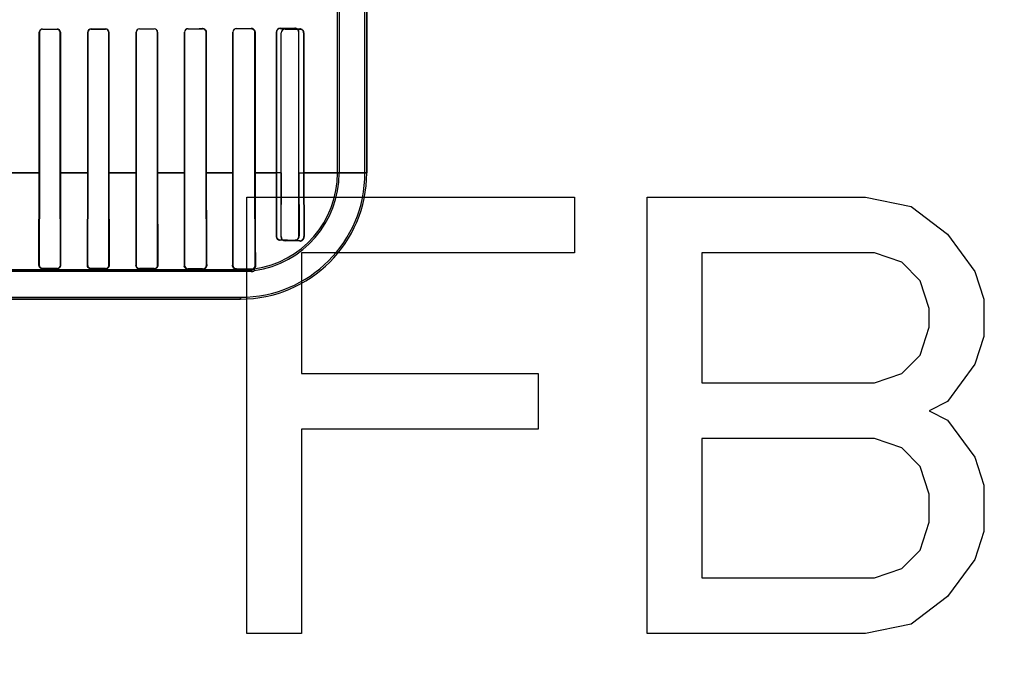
# Model space of a CAD drawing. Header units: millimetres. Extents: x 0 to 297, y 0 to 210.
# Tile 142 of 256: x 56.344 to 57.257, y 157.091 to 157.703. Entities that reach past the tile are written whole.
import ezdxf

# ---------------------------------------------------------------- set-up
doc = ezdxf.new("R2010")
doc.units = ezdxf.units.MM
doc.header["$LTSCALE"] = 16.335
doc.layers.get('0').update_dxf_attribs({"linetype": 'CONTINUOUS'})
for name, color, linetype in [('AXES_REF', 7, 'CONTINUOUS'), ('INTFCLR_1', 7, 'CONTINUOUS'), ('INTFCLR_72935', 7, 'CONTINUOUS')]:
    doc.layers.add(name, color=color, linetype=linetype)

msp = doc.modelspace()

# ---------------------------------------------------------------- linework, layer by layer
at = {"color": 7, "linetype": 'Continuous'}
for p, q in [((56.55464, 157.13309), (56.55464, 157.53809)), ((56.55464, 157.53809), (56.85839, 157.53809)), ((56.85839, 157.53809), (56.85839, 157.48639)), ((56.92589, 157.13309), (56.92589, 157.53809)), ((56.92589, 157.53809), (57.12839, 157.53809)), ((57.12839, 157.53809), (57.17058, 157.52947)), ((57.17058, 157.52947), (57.20433, 157.50362)), ((57.20433, 157.50362), (57.22964, 157.46915)), ((56.60526, 157.48639), (56.60526, 157.37437)), ((56.85839, 157.48639), (56.60526, 157.48639)), ((56.97651, 157.48639), (56.97651, 157.36575)), ((57.13683, 157.48639), (56.97651, 157.48639)), ((57.16214, 157.47777), (57.13683, 157.48639)), ((57.17901, 157.46054), (57.16214, 157.47777)), ((57.22964, 157.46915), (57.23808, 157.4433)), ((57.18745, 157.43468), (57.17901, 157.46054)), ((57.23808, 157.4433), (57.23808, 157.40883)), ((57.18745, 157.41745), (57.18745, 157.43468)), ((57.17901, 157.3916), (57.18745, 157.41745)), ((57.23808, 157.40883), (57.22964, 157.38298)), ((57.16214, 157.37437), (57.17901, 157.3916)), ((57.22964, 157.38298), (57.20433, 157.34851)), ((56.60526, 157.37437), (56.82464, 157.37437)), ((56.82464, 157.37437), (56.82464, 157.32266)), ((57.13683, 157.36575), (57.16214, 157.37437)), ((56.97651, 157.36575), (57.13683, 157.36575)), ((57.20433, 157.34851), (57.18745, 157.3399)), ((57.18745, 157.3399), (57.20433, 157.33128)), ((57.20433, 157.33128), (57.22964, 157.29681)), ((56.60526, 157.32266), (56.60526, 157.13309)), ((56.82464, 157.32266), (56.60526, 157.32266)), ((56.97651, 157.31405), (56.97651, 157.18479)), ((57.13683, 157.31405), (56.97651, 157.31405)), ((57.16214, 157.30543), (57.13683, 157.31405)), ((57.17901, 157.28819), (57.16214, 157.30543)), ((57.22964, 157.29681), (57.23808, 157.27096)), ((57.18745, 157.26234), (57.17901, 157.28819)), ((57.23808, 157.27096), (57.23808, 157.22788)), ((57.18745, 157.23649), (57.18745, 157.26234)), ((57.17901, 157.21064), (57.18745, 157.23649)), ((57.23808, 157.22788), (57.22964, 157.20202)), ((57.16214, 157.19341), (57.17901, 157.21064)), ((57.22964, 157.20202), (57.20433, 157.16756)), ((57.13683, 157.18479), (57.16214, 157.19341)), ((56.97651, 157.18479), (57.13683, 157.18479)), ((57.20433, 157.16756), (57.17058, 157.14171)), ((57.17058, 157.14171), (57.12839, 157.13309)), ((56.60526, 157.13309), (56.55464, 157.13309)), ((57.12839, 157.13309), (56.92589, 157.13309))]:
    msp.add_line(p, q, dxfattribs=at)
for radius in [8.72625, 8.7255, 8.66962]:
    msp.add_circle((57.53761, 154.41059), radius, dxfattribs=at)
msp.add_arc((57.53761, 154.41059), 8.64, 278.277129, 261.722871, dxfattribs=at)
at = {"layer": 'AXES_REF', "color": 9, "linetype": 'Continuous'}
for radius in [7.96006, 5.33572]:
    msp.add_circle((57.53761, 154.41059), radius, dxfattribs=at)
at = {"layer": 'INTFCLR_1', "color": 6, "linetype": 'Continuous'}
for p, q in [((56.66417, 157.56058), (56.66417, 159.96359)), ((56.66575, 157.56058), (56.66575, 159.96358)), ((56.63875, 157.56058), (56.63875, 157.71141)), ((56.64034, 157.71141), (56.64034, 157.56058)), ((56.3621, 157.56058), (56.3621, 157.69108)), ((56.3622, 157.56058), (56.3622, 157.69108)), ((56.38154, 157.69108), (56.38154, 157.56058)), ((56.38165, 157.69108), (56.38165, 157.56058)), ((56.40702, 157.56058), (56.40702, 157.69108)), ((56.40713, 157.56058), (56.40713, 157.69108)), ((56.42662, 157.69108), (56.42662, 157.56058)), ((56.42674, 157.69108), (56.42674, 157.56058)), ((56.45191, 157.56058), (56.45191, 157.69108)), ((56.45203, 157.56058), (56.45203, 157.69108)), ((56.47173, 157.69108), (56.47173, 157.56058)), ((56.47185, 157.69108), (56.47185, 157.56058)), ((56.49678, 157.56058), (56.49678, 157.69108)), ((56.49691, 157.56058), (56.49691, 157.69108)), ((56.51687, 157.69108), (56.51687, 157.56058)), ((56.51701, 157.69108), (56.51701, 157.56058)), ((56.5416, 157.56058), (56.5416, 157.69108)), ((56.54175, 157.56058), (56.54175, 157.69108)), ((56.56205, 157.69108), (56.56205, 157.56058)), ((56.56221, 157.69108), (56.56221, 157.56058)), ((56.58636, 157.56058), (56.58636, 157.69045)), ((56.58655, 157.56058), (56.58655, 157.69045)), ((56.60729, 157.69045), (56.60729, 157.56058)), ((56.60752, 157.69045), (56.60752, 157.56058)), ((56.36186, 157.47508), (56.3621, 157.56058)), ((56.36206, 157.47508), (56.3622, 157.56058)), ((56.38154, 157.56058), (56.38168, 157.47508)), ((56.38165, 157.56058), (56.38189, 157.47508)), ((56.40676, 157.47508), (56.40702, 157.56058)), ((56.40698, 157.47508), (56.40713, 157.56058)), ((56.42662, 157.56058), (56.42678, 157.47508)), ((56.42674, 157.56058), (56.427, 157.47508)), ((56.45191, 157.56058), (56.45163, 157.47508)), ((56.45187, 157.47508), (56.45203, 157.56058)), ((56.47173, 157.56058), (56.4719, 157.47508)), ((56.49673, 157.47508), (56.49691, 157.56058)), ((56.51687, 157.56058), (56.51706, 157.47508)), ((56.54155, 157.47508), (56.54175, 157.56058)), ((56.56205, 157.56058), (56.56228, 157.47508)), ((56.58636, 157.56058), (56.58617, 157.50145)), ((56.58644, 157.50145), (56.58655, 157.56058)), ((56.60729, 157.56058), (56.60742, 157.50145)), ((56.60752, 157.56058), (56.6078, 157.50145)), ((56.60361, 157.49765), (56.59011, 157.49774)), ((56.60361, 157.49726), (56.59011, 157.49744)), ((56.55861, 157.46899), (56.33352, 157.46899)), ((56.37861, 157.47199), (56.36511, 157.47201)), ((56.37861, 157.47174), (56.36511, 157.47177)), ((56.42361, 157.4719), (56.41011, 157.47193)), ((56.42361, 157.47162), (56.41011, 157.47166)), ((56.46861, 157.47177), (56.45511, 157.47181)), ((56.46861, 157.47146), (56.45511, 157.47151)), ((56.51361, 157.47162), (56.50011, 157.47167)), ((56.51361, 157.47122), (56.50011, 157.4713)), ((56.55861, 157.4714), (56.54511, 157.47147)), ((56.54875, 157.47058), (56.55861, 157.47058)), ((55.78996, 157.44516), (56.54875, 157.44516))]:
    msp.add_line(p, q, dxfattribs=at)
at = {"layer": 'INTFCLR_1', "color": 9, "linetype": 'Continuous'}
for p, q in [((56.36511, 157.69409), (56.36511, 157.69398)), ((56.37861, 157.694), (56.37861, 157.69411)), ((56.41011, 157.69417), (56.41011, 157.69406)), ((56.42361, 157.69409), (56.42361, 157.6942)), ((56.45511, 157.69428), (56.45511, 157.69416)), ((56.46861, 157.69419), (56.46861, 157.69431)), ((56.50011, 157.69441), (56.50011, 157.69428)), ((56.51361, 157.69433), (56.51361, 157.69446)), ((56.54511, 157.69459), (56.54511, 157.69444)), ((56.55861, 157.6945), (56.55861, 157.69466)), ((56.59011, 157.69422), (56.59011, 157.69403)), ((56.60361, 157.69411), (56.60361, 157.69433)), ((56.3622, 157.69108), (56.3621, 157.69108)), ((56.38165, 157.69108), (56.38154, 157.69108)), ((56.40713, 157.69108), (56.40702, 157.69108)), ((56.42674, 157.69108), (56.42662, 157.69108)), ((56.45203, 157.69108), (56.45191, 157.69108)), ((56.47185, 157.69108), (56.47173, 157.69108)), ((56.49691, 157.69108), (56.49678, 157.69108)), ((56.51701, 157.69108), (56.51687, 157.69108)), ((56.54175, 157.69108), (56.5416, 157.69108)), ((56.56221, 157.69108), (56.56205, 157.69108)), ((56.58655, 157.69045), (56.58636, 157.69045)), ((56.60752, 157.69045), (56.60729, 157.69045)), ((56.3622, 157.56057), (56.33647, 157.56057)), ((56.40713, 157.56057), (56.38154, 157.56057)), ((56.45203, 157.56057), (56.42663, 157.56057)), ((56.49691, 157.56057), (56.47173, 157.56057)), ((56.54175, 157.56057), (56.51687, 157.56057)), ((56.58655, 157.56057), (56.56205, 157.56057)), ((56.66575, 157.56057), (56.60729, 157.56057)), ((56.58617, 157.50145), (56.58644, 157.50145)), ((56.60742, 157.50145), (56.6078, 157.50145)), ((56.59011, 157.49774), (56.59011, 157.49744)), ((56.60361, 157.49726), (56.60361, 157.49765)), ((56.36186, 157.47508), (56.36206, 157.47508)), ((56.38168, 157.47508), (56.38189, 157.47508)), ((56.40676, 157.47508), (56.40698, 157.47508)), ((56.42678, 157.47508), (56.427, 157.47508)), ((56.45163, 157.47508), (56.45187, 157.47508)), ((56.4719, 157.47508), (56.47215, 157.47508)), ((56.49645, 157.47508), (56.49673, 157.47508)), ((56.51706, 157.47508), (56.51737, 157.47508)), ((56.54119, 157.47508), (56.54155, 157.47508)), ((56.56274, 157.47508), (56.56228, 157.47508)), ((56.33352, 157.47058), (56.54875, 157.47058)), ((56.36511, 157.47201), (56.36511, 157.47177)), ((56.37861, 157.47174), (56.37861, 157.47199)), ((56.41011, 157.47193), (56.41011, 157.47166)), ((56.42361, 157.47162), (56.42361, 157.4719)), ((56.45511, 157.47181), (56.45511, 157.47151)), ((56.46861, 157.47146), (56.46861, 157.47177)), ((56.50011, 157.47167), (56.50011, 157.4713)), ((56.51361, 157.47122), (56.51361, 157.47162)), ((56.54511, 157.47147), (56.54511, 157.4709)), ((56.55861, 157.46899), (56.55861, 157.4714)), ((55.78996, 157.44358), (56.54875, 157.44358)), ((56.54875, 157.44516), (56.54875, 157.44358))]:
    msp.add_line(p, q, dxfattribs=at)
at = {"layer": 'INTFCLR_1', "color": 7, "linetype": 'Continuous'}
for p, q in [((56.54305, 157.47155), (56.54359, 157.47125)), ((56.54359, 157.47125), (56.54419, 157.47103)), ((56.54419, 157.47103), (56.54511, 157.4709))]:
    msp.add_line(p, q, dxfattribs=at)
for points in [[(56.51473, 157.69428), (56.51461, 157.69431), (56.51449, 157.69435), (56.51437, 157.69438), (56.51425, 157.6944), (56.51413, 157.69442), (56.514, 157.69444), (56.51387, 157.69445), (56.51374, 157.69446), (56.51361, 157.69446)], [(56.55972, 157.69449), (56.55961, 157.69452), (56.5595, 157.69455), (56.55938, 157.69458), (56.55926, 157.6946), (56.55914, 157.69462), (56.55901, 157.69464), (56.55888, 157.69465), (56.55875, 157.69466), (56.55861, 157.69466)], [(56.55861, 157.6945), (56.55873, 157.6945), (56.55885, 157.69449), (56.55898, 157.69448), (56.5591, 157.69447), (56.55923, 157.69445), (56.55935, 157.69442), (56.55948, 157.69439), (56.55959, 157.69436), (56.55971, 157.69432)], [(56.60361, 157.69411), (56.60374, 157.69411), (56.60388, 157.6941), (56.60401, 157.69409), (56.60413, 157.69407), (56.60426, 157.69406), (56.60437, 157.69403), (56.60449, 157.69401), (56.6046, 157.69398), (56.60471, 157.69395)], [(56.40676, 157.47508), (56.40676, 157.47494), (56.40677, 157.4748), (56.40678, 157.47466), (56.4068, 157.47453), (56.40682, 157.47439), (56.40685, 157.47426), (56.40689, 157.47413), (56.40693, 157.474), (56.40697, 157.47386)], [(56.40719, 157.47394), (56.40714, 157.47406), (56.4071, 157.47419), (56.40707, 157.47432), (56.40704, 157.47445), (56.40702, 157.47457), (56.407, 157.4747), (56.40699, 157.47483), (56.40698, 157.47495), (56.40698, 157.47508)], [(56.472, 157.47399), (56.47204, 157.47412), (56.47207, 157.47424), (56.47209, 157.47436), (56.47211, 157.47449), (56.47213, 157.47461), (56.47214, 157.47473), (56.47215, 157.47484), (56.47215, 157.47496), (56.47215, 157.47508)]]:
    msp.add_lwpolyline(points, dxfattribs=at)
at = {"layer": 'INTFCLR_1', "color": 6, "linetype": 'Continuous'}
for centre, radius, start, end in [((56.36511, 157.69107), 0.00301, 90.10952, 179.98133), ((56.36511, 157.69107), 0.00291, 90.10404, 179.98095), ((56.37861, 157.69107), 0.00303, 0.01763, 90.08307), ((56.41011, 157.69107), 0.00309, 90.13395, 179.98439), ((56.41011, 157.69107), 0.00299, 90.12672, 179.98318), ((56.42361, 157.69107), 0.00312, 0.01418, 90.11621), ((56.42361, 157.69107), 0.00301, 0.01571, 90.10485), ((56.45512, 157.69107), 0.0032, 90.16235, 179.98959), ((56.45511, 157.69107), 0.00308, 90.15218, 179.98733), ((56.46862, 157.69108), 0.00324, 0.00725, 90.16089), ((56.46861, 157.69107), 0.00312, 0.0103, 90.14285), ((56.50012, 157.69107), 0.00334, 90.20884, 179.98554), ((56.50012, 157.69108), 0.00321, 90.18124, 179.99522), ((56.51362, 157.69107), 0.00325, 0.01692, 90.1798), ((56.54512, 157.69108), 0.00352, 90.26502, 179.99798), ((56.54512, 157.69108), 0.00337, 90.23032, 179.9985), ((56.59013, 157.69045), 0.00377, 90.39868, 179.9948), ((56.59013, 157.69045), 0.00358, 90.31678, 179.99694), ((56.60364, 157.69045), 0.00388, 0.01036, 90.49649), ((56.54875, 157.56058), 0.117, 270, 360), ((56.54875, 157.56058), 0.11541, 270, 0), ((56.54875, 157.56058), 0.09, 277.99614, 360), ((56.54875, 157.56058), 0.09159, 278.22792, 0), ((56.59015, 157.50142), 0.00398, 179.52403, 269.37596), ((56.59013, 157.50143), 0.00369, 179.76505, 269.62358), ((56.60368, 157.50138), 0.00412, 268.98602, 0.96598), ((56.60364, 157.50143), 0.00378, 269.56259, 0.29258), ((56.37861, 157.47506), 0.00307, 269.90106, 0.24693), ((56.42361, 157.47506), 0.00317, 269.87031, 0.26464), ((56.45512, 157.47506), 0.00325, 179.72402, 269.83161), ((56.46862, 157.47506), 0.00328, 269.83098, 0.29181), ((56.50012, 157.47506), 0.00339, 179.69, 269.77955), ((56.51362, 157.47506), 0.00344, 269.77488, 0.33711), ((56.55863, 157.47505), 0.00365, 269.67591, 0.42938), ((56.55861, 157.47508), 0.0045, 270, 306.33672), ((56.55861, 157.47508), 0.00609, 270, 302.31512), ((56.51563, 157.45293), 0.04926, 20.19605, 22.09083)]:
    msp.add_arc(centre, radius, start, end, dxfattribs=at)
at = {"layer": 'INTFCLR_1', "color": 7, "linetype": 'Continuous'}
for centre, radius, start, end in [((56.60363, 157.69045), 0.00366, 0.00186, 72.85555), ((56.36512, 157.47502), 0.00325, 218.40602, 269.80586)]:
    msp.add_arc(centre, radius, start, end, dxfattribs=at)
at = {"layer": 'INTFCLR_1', "color": 6, "linetype": 'Continuous'}
for centre, major_axis, start_param, end_param in [((56.16936, 157.69558), (0.4694, 0), -1.140627, -1.108745), ((56.16936, 157.69558), (0.4964, 0), -1.165445, -1.135656), ((56.16936, 157.69558), (0.4694, 0), -1.032246, -0.998394), ((56.16936, 157.69558), (0.4964, 0), -1.064439, -1.033062), ((56.16936, 157.69558), (0.4694, 0), -0.9163, -0.879521), ((56.16936, 157.69558), (0.4964, 0), -0.9574, -0.923735), ((56.16936, 157.69558), (0.4694, 0), -0.788898, -0.747504), ((56.16936, 157.69558), (0.4964, 0), -0.841558, -0.804464), ((56.16936, 157.69558), (0.4694, 0), -0.642675, -0.593022), ((56.16936, 157.69558), (0.4964, 0), -0.712156, -0.66947), ((56.16936, 157.69495), (0.4694, 0), -0.4593, -0.389436), ((56.16936, 157.69495), (0.4964, 0), -0.559335, -0.505765)]:
    msp.add_ellipse(centre, major_axis=major_axis, ratio=0.003491, start_param=start_param, end_param=end_param, dxfattribs=at)
for points, knots in [([(56.37861, 157.694), (56.3792, 157.69401), (56.38073, 157.69355), (56.38154, 157.69198), (56.38154, 157.69108)], [0, 0, 0, 0, 0.396507, 1, 1, 1, 1]), ([(56.47185, 157.56058), (56.47185, 157.55858), (56.47185, 157.55458), (56.47186, 157.5486), (56.47186, 157.54265), (56.47187, 157.53674), (56.47188, 157.5309), (56.47189, 157.52515), (56.4719, 157.51953), (56.47191, 157.51401), (56.47193, 157.50868), (56.47195, 157.50349), (56.47197, 157.49854), (56.47199, 157.49379), (56.47202, 157.48932), (56.47205, 157.48516), (56.47208, 157.48139), (56.47211, 157.47807), (56.47214, 157.47602), (56.47215, 157.47508)], [0, 0, 0, 0, 0.070145, 0.140184, 0.209834, 0.278954, 0.347555, 0.41476, 0.480683, 0.544832, 0.608288, 0.667917, 0.726785, 0.781939, 0.834668, 0.883583, 0.928052, 0.966955, 1, 1, 1, 1]), ([(56.49678, 157.56058), (56.49678, 157.55872), (56.49678, 157.55502), (56.49678, 157.54949), (56.49677, 157.54396), (56.49677, 157.53848), (56.49676, 157.53306), (56.49675, 157.52768), (56.49674, 157.52237), (56.49673, 157.51715), (56.49671, 157.51202), (56.49669, 157.50702), (56.49667, 157.50215), (56.49665, 157.49748), (56.49663, 157.49298), (56.4966, 157.48875), (56.49657, 157.4848), (56.49654, 157.4812), (56.4965, 157.478), (56.49647, 157.476), (56.49645, 157.47508)], [0, 0, 0, 0, 0.064957, 0.129839, 0.194332, 0.258657, 0.322136, 0.384723, 0.447488, 0.508272, 0.568083, 0.627358, 0.683541, 0.739206, 0.791145, 0.841493, 0.887419, 0.929989, 0.967529, 1, 1, 1, 1]), ([(56.51701, 157.56058), (56.51701, 157.55878), (56.51701, 157.55518), (56.51701, 157.5498), (56.51701, 157.54442), (56.51702, 157.53906), (56.51703, 157.5337), (56.51704, 157.52839), (56.51705, 157.52312), (56.51706, 157.51796), (56.51708, 157.51286), (56.5171, 157.50788), (56.51712, 157.503), (56.51714, 157.49827), (56.51717, 157.49372), (56.5172, 157.48937), (56.51723, 157.48528), (56.51727, 157.48152), (56.51731, 157.47815), (56.51735, 157.47605), (56.51737, 157.47508)], [0, 0, 0, 0, 0.063056, 0.126122, 0.189032, 0.251712, 0.31432, 0.376791, 0.438061, 0.499256, 0.557912, 0.617068, 0.673917, 0.729248, 0.782839, 0.83378, 0.881762, 0.92634, 0.965697, 1, 1, 1, 1]), ([(56.5416, 157.56058), (56.5416, 157.55972), (56.5416, 157.55802), (56.5416, 157.55547), (56.5416, 157.55291), (56.5416, 157.55035), (56.5416, 157.54779), (56.5416, 157.54523), (56.54159, 157.54266), (56.54159, 157.54009), (56.54159, 157.53752), (56.54158, 157.53494), (56.54158, 157.53236), (56.54157, 157.52977), (56.54157, 157.52719), (56.54156, 157.5246), (56.54155, 157.52201), (56.54155, 157.51943), (56.54154, 157.51685), (56.54153, 157.51428), (56.54152, 157.51172), (56.54151, 157.50918), (56.5415, 157.50665), (56.54149, 157.50415), (56.54147, 157.50167), (56.54146, 157.49922), (56.54145, 157.49681), (56.54143, 157.49444), (56.54141, 157.49213), (56.54139, 157.48987), (56.54137, 157.48768), (56.54135, 157.48557), (56.54133, 157.48353), (56.54131, 157.4816), (56.54128, 157.47976), (56.54125, 157.47806), (56.54122, 157.47651), (56.5412, 157.47553), (56.54119, 157.47508)], [0, 0, 0, 0, 0.029868, 0.059743, 0.089635, 0.119551, 0.1495, 0.179483, 0.209509, 0.239575, 0.269691, 0.299843, 0.330039, 0.360261, 0.39051, 0.420761, 0.451008, 0.481218, 0.511378, 0.541446, 0.571398, 0.601186, 0.63077, 0.660097, 0.689114, 0.717759, 0.745963, 0.773655, 0.800752, 0.827176, 0.852831, 0.877617, 0.901405, 0.92413, 0.945682, 0.965727, 0.983916, 1, 1, 1, 1]), ([(56.56221, 157.56058), (56.56221, 157.55978), (56.56221, 157.55819), (56.56221, 157.55581), (56.56221, 157.55342), (56.56221, 157.55103), (56.56221, 157.54863), (56.56222, 157.54623), (56.56222, 157.54381), (56.56222, 157.54139), (56.56223, 157.53896), (56.56223, 157.53652), (56.56224, 157.53406), (56.56224, 157.5316), (56.56225, 157.52912), (56.56225, 157.52664), (56.56226, 157.52414), (56.56227, 157.52164), (56.56228, 157.51913), (56.56229, 157.51661), (56.5623, 157.5141), (56.56231, 157.51159), (56.56232, 157.50908), (56.56233, 157.50658), (56.56234, 157.5041), (56.56236, 157.50164), (56.56238, 157.4992), (56.56239, 157.49679), (56.56241, 157.49443), (56.56243, 157.49211), (56.56246, 157.48985), (56.56248, 157.48766), (56.56251, 157.48557), (56.56253, 157.4836), (56.56256, 157.48177), (56.56259, 157.48011), (56.56264, 157.47789), (56.56269, 157.47623), (56.56274, 157.47508)], [0, 0, 0, 0, 0.027865, 0.055745, 0.083663, 0.111631, 0.13967, 0.167791, 0.19601, 0.224335, 0.252781, 0.281348, 0.31005, 0.338876, 0.367836, 0.396911, 0.426102, 0.455383, 0.484743, 0.514148, 0.543573, 0.572976, 0.602319, 0.631552, 0.66061, 0.689438, 0.717966, 0.746118, 0.773787, 0.800921, 0.827441, 0.853145, 0.877748, 0.900894, 0.922286, 0.941789, 0.959328, 1, 1, 1, 1]), ([(56.36511, 157.47201), (56.36451, 157.47201), (56.36293, 157.47247), (56.36206, 157.47412), (56.36206, 157.47508)], [0, 0, 0, 0, 0.382344, 1, 1, 1, 1]), ([(56.49645, 157.47508), (56.49644, 157.47452), (56.49668, 157.47342), (56.49786, 157.47185), (56.49926, 157.47131), (56.50011, 157.4713)], [0, 0, 0, 0, 0.291682, 0.560326, 1, 1, 1, 1]), ([(56.56274, 157.47508), (56.56276, 157.47459), (56.56298, 157.47346), (56.56044, 157.47133), (56.56127, 157.47145)], [0, 0, 0, 0, 0.366683, 1, 1, 1, 1]), ([(56.54875, 157.47058), (56.54921, 157.47058), (56.5499, 157.47059), (56.55225, 157.47059), (56.54966, 157.47085), (56.54849, 157.47082), (56.54675, 157.47087), (56.54571, 157.47089), (56.54511, 157.4709)], [0, 0, 0, 0, 0.151576, 0.298882, 0.451277, 0.650404, 0.80076, 1, 1, 1, 1])]:
    msp.add_open_spline(points, degree=3, knots=knots, dxfattribs=at)
at = {"layer": 'INTFCLR_1', "color": 7, "linetype": 'Continuous'}
for points, knots in [([(56.51361, 157.69446), (56.51408, 157.69446), (56.51519, 157.69423), (56.5166, 157.69305), (56.51701, 157.69174), (56.51701, 157.69108)], [0, 0, 0, 0, 0.271643, 0.622451, 1, 1, 1, 1]), ([(56.51701, 157.69108), (56.51701, 157.69152), (56.51674, 157.6929), (56.51559, 157.69398), (56.51473, 157.69428)], [0, 0, 0, 0, 0.328181, 1, 1, 1, 1]), ([(56.55861, 157.69466), (56.55922, 157.69465), (56.56037, 157.69437), (56.56179, 157.69309), (56.56221, 157.69181), (56.56221, 157.69108)], [0, 0, 0, 0, 0.329149, 0.605902, 1, 1, 1, 1]), ([(56.55861, 157.6945), (56.55906, 157.69449), (56.56007, 157.69431), (56.56156, 157.69321), (56.56205, 157.69184), (56.56205, 157.69108)], [0, 0, 0, 0, 0.253554, 0.567263, 1, 1, 1, 1]), ([(56.56221, 157.69108), (56.56221, 157.69166), (56.56185, 157.69315), (56.56058, 157.69421), (56.55972, 157.69449)], [0, 0, 0, 0, 0.393229, 1, 1, 1, 1]), ([(56.60361, 157.69411), (56.60418, 157.6941), (56.60524, 157.69386), (56.60678, 157.69268), (56.60729, 157.6913), (56.60729, 157.69045)], [0, 0, 0, 0, 0.300266, 0.552849, 1, 1, 1, 1]), ([(56.36511, 157.47177), (56.36463, 157.47177), (56.36362, 157.472), (56.36226, 157.47312), (56.36187, 157.47438), (56.36186, 157.47508)], [0, 0, 0, 0, 0.281312, 0.588068, 1, 1, 1, 1]), ([(56.38189, 157.47508), (56.38189, 157.47457), (56.38168, 157.4736), (56.38062, 157.47221), (56.37937, 157.47174), (56.37861, 157.47174)], [0, 0, 0, 0, 0.295532, 0.556536, 1, 1, 1, 1]), ([(56.41011, 157.47166), (56.40962, 157.47167), (56.40868, 157.47188), (56.40724, 157.47294), (56.40677, 157.47426), (56.40676, 157.47508)], [0, 0, 0, 0, 0.277272, 0.535348, 1, 1, 1, 1]), ([(56.41011, 157.47193), (56.40965, 157.47193), (56.40867, 157.47215), (56.40736, 157.47322), (56.40698, 157.47443), (56.40698, 157.47508)], [0, 0, 0, 0, 0.278874, 0.601381, 1, 1, 1, 1]), ([(56.41011, 157.47193), (56.40965, 157.47193), (56.40841, 157.47219), (56.40747, 157.47321), (56.40719, 157.47394)], [0, 0, 0, 0, 0.366775, 1, 1, 1, 1]), ([(56.427, 157.47508), (56.42701, 157.47457), (56.42679, 157.47355), (56.42569, 157.4721), (56.42438, 157.47162), (56.42361, 157.47162)], [0, 0, 0, 0, 0.286003, 0.56457, 1, 1, 1, 1]), ([(56.45511, 157.47151), (56.45461, 157.47152), (56.45365, 157.47173), (56.45214, 157.47283), (56.45164, 157.47422), (56.45163, 157.47508)], [0, 0, 0, 0, 0.271145, 0.526247, 1, 1, 1, 1]), ([(56.47215, 157.47508), (56.47216, 157.47455), (56.47195, 157.47356), (56.47087, 157.47202), (56.46948, 157.47146), (56.46861, 157.47146)], [0, 0, 0, 0, 0.282676, 0.52557, 1, 1, 1, 1]), ([(56.51737, 157.47508), (56.51737, 157.47461), (56.51722, 157.47368), (56.51651, 157.47247), (56.51531, 157.47149), (56.51422, 157.47121), (56.51361, 157.47122)], [0, 0, 0, 0, 0.235907, 0.461176, 0.691755, 1, 1, 1, 1]), ([(56.54511, 157.4709), (56.54465, 157.47091), (56.54363, 157.47113), (56.54234, 157.472), (56.54137, 157.47339), (56.54121, 157.47449), (56.54119, 157.47508)], [0, 0, 0, 0, 0.218216, 0.483874, 0.723298, 1, 1, 1, 1]), ([(56.54511, 157.47147), (56.54449, 157.47147), (56.54339, 157.47178), (56.54198, 157.47302), (56.54153, 157.4743), (56.54154, 157.47507)], [0, 0, 0, 0, 0.331774, 0.581068, 1, 1, 1, 1]), ([(56.54511, 157.47147), (56.5446, 157.47148), (56.54342, 157.47173), (56.54248, 157.47255), (56.54213, 157.4731)], [0, 0, 0, 0, 0.436059, 1, 1, 1, 1])]:
    msp.add_open_spline(points, degree=3, knots=knots, dxfattribs=at)
for points in [[(56.36186, 157.47508), (56.36185, 157.47457), (56.36188, 157.47399), (56.36219, 157.4736)], [(56.38131, 157.47317), (56.3816, 157.47358), (56.38187, 157.47407), (56.38186, 157.47458)], [(56.42641, 157.47311), (56.42672, 157.47356), (56.42699, 157.4741), (56.42698, 157.47464)], [(56.51668, 157.47282), (56.51697, 157.47324), (56.5173, 157.47371), (56.51729, 157.47423)], [(56.54213, 157.4731), (56.54187, 157.47349), (56.5416, 157.47394), (56.5416, 157.47441)], [(56.45287, 157.47235), (56.45321, 157.47206), (56.45359, 157.47169), (56.45404, 157.47169)]]:
    msp.add_open_spline(points, degree=3, dxfattribs=at)
at = {"layer": 'INTFCLR_72935', "color": 6, "linetype": 'Continuous'}
for p, q in [((56.66417, 157.56058), (56.66417, 159.96361)), ((56.66575, 159.96358), (56.66575, 157.56058)), ((56.63875, 157.56058), (56.63875, 157.71404)), ((56.64034, 157.71565), (56.64034, 157.56058)), ((56.3621, 157.69108), (56.3621, 157.56058)), ((56.3622, 157.69108), (56.3622, 157.56058)), ((56.38154, 157.56058), (56.38154, 157.69108)), ((56.38165, 157.56058), (56.38165, 157.69108)), ((56.40702, 157.69108), (56.40702, 157.56058)), ((56.40713, 157.69108), (56.40713, 157.56058)), ((56.42662, 157.56058), (56.42662, 157.69108)), ((56.42674, 157.56058), (56.42674, 157.69108)), ((56.45191, 157.69108), (56.45191, 157.56058)), ((56.45203, 157.69108), (56.45203, 157.56058)), ((56.47173, 157.56058), (56.47173, 157.69108)), ((56.47185, 157.56058), (56.47185, 157.69108)), ((56.49678, 157.69108), (56.49678, 157.56058)), ((56.49691, 157.69108), (56.49691, 157.56058)), ((56.51687, 157.56058), (56.51687, 157.69108)), ((56.51701, 157.56058), (56.51701, 157.69108)), ((56.5416, 157.69108), (56.5416, 157.56058)), ((56.54175, 157.69108), (56.54175, 157.56058)), ((56.56205, 157.56058), (56.56205, 157.69108)), ((56.56221, 157.56058), (56.56221, 157.69108)), ((56.58189, 157.69108), (56.58189, 157.56058)), ((56.58207, 157.69108), (56.58207, 157.56058)), ((56.60276, 157.56058), (56.60276, 157.69108)), ((56.60298, 157.56058), (56.60298, 157.69108)), ((56.36186, 157.47508), (56.3621, 157.56058)), ((56.3622, 157.56058), (56.36206, 157.47508)), ((56.38168, 157.47508), (56.38154, 157.56058)), ((56.38165, 157.56058), (56.38189, 157.47508)), ((56.40676, 157.47508), (56.40702, 157.56058)), ((56.40713, 157.56058), (56.40698, 157.47508)), ((56.42678, 157.47508), (56.42662, 157.56058)), ((56.42674, 157.56058), (56.427, 157.47508)), ((56.45191, 157.56058), (56.45163, 157.47508)), ((56.45203, 157.56058), (56.45187, 157.47508)), ((56.4719, 157.47508), (56.47173, 157.56058)), ((56.49691, 157.56058), (56.49673, 157.47508)), ((56.51706, 157.47508), (56.51687, 157.56058)), ((56.54175, 157.56058), (56.54155, 157.47508)), ((56.56228, 157.47508), (56.56205, 157.56058)), ((56.58189, 157.56058), (56.58172, 157.50208)), ((56.58207, 157.56058), (56.58197, 157.50208)), ((56.60288, 157.50208), (56.60276, 157.56058)), ((56.60298, 157.56058), (56.60322, 157.50208)), ((56.58561, 157.4984), (56.59911, 157.49831)), ((56.55861, 157.46899), (56.32928, 157.46899)), ((56.36511, 157.47201), (56.37861, 157.47199)), ((56.37861, 157.47174), (56.36511, 157.47177)), ((56.41011, 157.47193), (56.42361, 157.4719)), ((56.42361, 157.47162), (56.41011, 157.47166)), ((56.45511, 157.47181), (56.46861, 157.47177)), ((56.46861, 157.47146), (56.45511, 157.47151)), ((56.50011, 157.47167), (56.51361, 157.47162)), ((56.51361, 157.47122), (56.50011, 157.4713)), ((56.54511, 157.47147), (56.55861, 157.4714)), ((56.54875, 157.47058), (56.55861, 157.47058)), ((55.78996, 157.44516), (56.54875, 157.44516))]:
    msp.add_line(p, q, dxfattribs=at)
at = {"layer": 'INTFCLR_72935', "color": 9, "linetype": 'Continuous'}
for p, q in [((56.36511, 157.69398), (56.36511, 157.69409)), ((56.37861, 157.69411), (56.37861, 157.694)), ((56.41011, 157.69406), (56.41011, 157.69417)), ((56.42361, 157.6942), (56.42361, 157.69409)), ((56.45511, 157.69416), (56.45511, 157.69428)), ((56.46861, 157.69431), (56.46861, 157.69419)), ((56.50011, 157.69428), (56.50011, 157.69441)), ((56.51361, 157.69446), (56.51361, 157.69433)), ((56.54511, 157.69444), (56.54511, 157.69459)), ((56.55861, 157.69466), (56.55861, 157.6945)), ((56.58561, 157.69463), (56.58561, 157.69482)), ((56.59911, 157.69492), (56.59911, 157.69471)), ((56.3621, 157.69108), (56.3622, 157.69108)), ((56.38154, 157.69108), (56.38165, 157.69108)), ((56.40702, 157.69108), (56.40713, 157.69108)), ((56.42662, 157.69108), (56.42674, 157.69108)), ((56.45191, 157.69108), (56.45203, 157.69108)), ((56.47173, 157.69108), (56.47185, 157.69108)), ((56.49678, 157.69108), (56.49691, 157.69108)), ((56.51687, 157.69108), (56.51701, 157.69108)), ((56.5416, 157.69108), (56.54175, 157.69108)), ((56.56205, 157.69108), (56.56221, 157.69108)), ((56.58189, 157.69108), (56.58207, 157.69108)), ((56.60276, 157.69108), (56.60298, 157.69108)), ((56.33647, 157.56057), (56.3622, 157.56057)), ((56.38154, 157.56057), (56.40713, 157.56057)), ((56.42663, 157.56057), (56.45203, 157.56057)), ((56.47173, 157.56057), (56.49691, 157.56057)), ((56.51687, 157.56057), (56.54175, 157.56057)), ((56.56205, 157.56057), (56.58207, 157.56057)), ((56.60276, 157.56057), (56.66575, 157.56057)), ((56.58197, 157.50208), (56.58172, 157.50208)), ((56.60322, 157.50208), (56.60288, 157.50208)), ((56.58561, 157.49812), (56.58561, 157.4984)), ((56.59911, 157.49831), (56.59911, 157.49797)), ((56.36206, 157.47508), (56.36186, 157.47508)), ((56.38189, 157.47508), (56.38168, 157.47508)), ((56.40698, 157.47508), (56.40676, 157.47508)), ((56.427, 157.47508), (56.42678, 157.47508)), ((56.45187, 157.47508), (56.45163, 157.47508)), ((56.47215, 157.47508), (56.4719, 157.47508)), ((56.49673, 157.47508), (56.49645, 157.47508)), ((56.51737, 157.47508), (56.51706, 157.47508)), ((56.54155, 157.47508), (56.54119, 157.47508)), ((56.56228, 157.47508), (56.56274, 157.47508)), ((56.54875, 157.47058), (56.33352, 157.47058)), ((56.36511, 157.47177), (56.36511, 157.47201)), ((56.37861, 157.47199), (56.37861, 157.47174)), ((56.41011, 157.47166), (56.41011, 157.47193)), ((56.42361, 157.4719), (56.42361, 157.47162)), ((56.45511, 157.47151), (56.45511, 157.47181)), ((56.46861, 157.47177), (56.46861, 157.47146)), ((56.50011, 157.4713), (56.50011, 157.47167)), ((56.51361, 157.47162), (56.51361, 157.47122)), ((56.54511, 157.4709), (56.54511, 157.47147)), ((56.55861, 157.4714), (56.55861, 157.46899)), ((56.54875, 157.44358), (55.78996, 157.44358)), ((56.54875, 157.44358), (56.54875, 157.44516))]:
    msp.add_line(p, q, dxfattribs=at)
at = {"layer": 'INTFCLR_72935', "color": 7, "linetype": 'Continuous'}
for p, q in [((56.40712, 157.47352), (56.40676, 157.47508)), ((56.54155, 157.47508), (56.54179, 157.47374)), ((56.54359, 157.47125), (56.54305, 157.47155)), ((56.54419, 157.47103), (56.54359, 157.47125)), ((56.54511, 157.4709), (56.54419, 157.47103))]:
    msp.add_line(p, q, dxfattribs=at)
for points in [[(56.55861, 157.69466), (56.55875, 157.69466), (56.55888, 157.69465), (56.55901, 157.69464), (56.55914, 157.69462), (56.55926, 157.6946), (56.55938, 157.69458), (56.5595, 157.69455), (56.55961, 157.69452), (56.55972, 157.69449)], [(56.5597, 157.69433), (56.55959, 157.69436), (56.55948, 157.69439), (56.55936, 157.69442), (56.55924, 157.69444), (56.55912, 157.69446), (56.55899, 157.69448), (56.55887, 157.69449), (56.55874, 157.6945), (56.55861, 157.6945)], [(56.60021, 157.69454), (56.6001, 157.69458), (56.59999, 157.69461), (56.59987, 157.69463), (56.59975, 157.69465), (56.59963, 157.69467), (56.59951, 157.69469), (56.59938, 157.6947), (56.59924, 157.69471), (56.59911, 157.69471)], [(56.40698, 157.47508), (56.40698, 157.47495), (56.40699, 157.47483), (56.407, 157.4747), (56.40702, 157.47457), (56.40704, 157.47445), (56.40707, 157.47432), (56.4071, 157.47419), (56.40714, 157.47406), (56.40719, 157.47393)], [(56.47215, 157.47508), (56.47215, 157.47496), (56.47215, 157.47484), (56.47214, 157.47472), (56.47213, 157.47461), (56.47211, 157.47449), (56.47209, 157.47436), (56.47207, 157.47424), (56.47204, 157.47411), (56.472, 157.47399)]]:
    msp.add_lwpolyline(points, dxfattribs=at)
at = {"layer": 'INTFCLR_72935', "color": 6, "linetype": 'Continuous'}
for centre, radius, start, end in [((56.36511, 157.69108), 0.00301, 90.09308, 179.99767), ((56.37861, 157.69107), 0.00303, 0.01826, 90.08233), ((56.37861, 157.69108), 0.00293, 0.00269, 90.09126), ((56.41011, 157.69108), 0.00309, 90.12166, 179.99647), ((56.42361, 157.69108), 0.00312, 0.00335, 90.12721), ((56.42361, 157.69108), 0.00301, 0.00321, 90.11746), ((56.45512, 157.69108), 0.0032, 90.15491, 179.99661), ((56.45511, 157.69108), 0.00308, 90.14228, 179.99686), ((56.46862, 157.69108), 0.00324, 0.00377, 90.16406), ((56.46861, 157.69108), 0.00312, 0.00383, 90.14923), ((56.50012, 157.69108), 0.00334, 90.19918, 179.99669), ((56.50012, 157.69108), 0.00321, 90.17967, 179.99678), ((56.51362, 157.69108), 0.00339, 0.0015, 90.21698), ((56.51362, 157.69108), 0.00325, 0.00385, 90.19131), ((56.54512, 157.69108), 0.00352, 90.2667, 179.99594), ((56.54512, 157.69108), 0.00337, 90.22997, 179.99885), ((56.58563, 157.69108), 0.00374, 90.37869, 179.9954), ((56.58563, 157.69108), 0.00356, 90.30488, 179.99765), ((56.59914, 157.69107), 0.00384, 0.00833, 90.46316), ((56.54875, 157.56058), 0.117, 270, 360), ((56.54875, 157.56058), 0.11541, 270, 0), ((56.54875, 157.56058), 0.09, 277.99614, 360), ((56.54875, 157.56058), 0.09159, 278.22792, 0), ((56.58563, 157.50206), 0.00366, 179.77533, 269.64247), ((56.59916, 157.50202), 0.00406, 269.21513, 0.73907), ((56.59913, 157.50206), 0.00375, 269.58912, 0.2739), ((56.55309, 153.98454), 3.51373, 89.24957, 89.46972), ((56.37861, 157.47506), 0.00307, 269.90116, 0.24692), ((56.42361, 157.47506), 0.00317, 269.86984, 0.26512), ((56.45512, 157.47506), 0.00325, 179.72429, 269.83132), ((56.46862, 157.47506), 0.00328, 269.83045, 0.29241), ((56.50012, 157.47506), 0.00339, 179.69058, 269.77914), ((56.51362, 157.47506), 0.00344, 269.77367, 0.33826), ((56.55863, 157.47505), 0.00365, 269.67588, 0.42942), ((56.55861, 157.47508), 0.0045, 270, 306.33672), ((56.55861, 157.47508), 0.00609, 270, 302.31512), ((56.51563, 157.45293), 0.04926, 20.19605, 22.09083)]:
    msp.add_arc(centre, radius, start, end, dxfattribs=at)
at = {"layer": 'INTFCLR_72935', "color": 7, "linetype": 'Continuous'}
for centre, radius, start, end in [((56.59913, 157.69108), 0.00363, 0.00311, 72.72934), ((56.58564, 157.50204), 0.00393, 179.56792, 269.45163), ((56.45515, 157.47503), 0.00352, 179.17646, 229.48578)]:
    msp.add_arc(centre, radius, start, end, dxfattribs=at)
at = {"layer": 'INTFCLR_72935', "color": 6, "linetype": 'Continuous'}
for major_axis, start_param, end_param in [((0.4694, 0), -1.140627, -1.108745), ((0.4964, 0), -1.165445, -1.135656), ((0.4694, 0), -1.032246, -0.998394), ((0.4964, 0), -1.064439, -1.033062), ((0.4694, 0), -0.9163, -0.879521), ((0.4964, 0), -0.9574, -0.923735), ((0.4694, 0), -0.788898, -0.747504), ((0.4964, 0), -0.841558, -0.804464), ((0.4694, 0), -0.642675, -0.593022), ((0.4964, 0), -0.712156, -0.66947), ((0.4694, 0), -0.480473, -0.413956), ((0.4964, 0), -0.576193, -0.524172)]:
    msp.add_ellipse((56.16936, 157.69558), major_axis=major_axis, ratio=0.003491, start_param=start_param, end_param=end_param, dxfattribs=at)
for points, knots in [([(56.36511, 157.69398), (56.36451, 157.69398), (56.363, 157.69353), (56.3622, 157.69196), (56.3622, 157.69108)], [0, 0, 0, 0, 0.400765, 1, 1, 1, 1]), ([(56.41011, 157.69406), (56.40949, 157.69406), (56.40793, 157.69358), (56.40713, 157.69197), (56.40713, 157.69108)], [0, 0, 0, 0, 0.409084, 1, 1, 1, 1]), ([(56.47185, 157.56058), (56.47185, 157.55857), (56.47185, 157.55456), (56.47186, 157.54858), (56.47186, 157.54262), (56.47187, 157.53673), (56.47188, 157.5309), (56.47189, 157.52516), (56.4719, 157.51951), (56.47191, 157.51399), (56.47193, 157.50863), (56.47195, 157.50342), (56.47197, 157.49845), (56.47199, 157.49368), (56.47202, 157.48923), (56.47205, 157.4851), (56.47208, 157.48137), (56.47211, 157.47806), (56.47214, 157.47602), (56.47215, 157.47508)], [0, 0, 0, 0, 0.07042, 0.140511, 0.209989, 0.279412, 0.347182, 0.414714, 0.480867, 0.545146, 0.608699, 0.668884, 0.727996, 0.783091, 0.836045, 0.884044, 0.928208, 0.966949, 1, 1, 1, 1]), ([(56.49678, 157.56058), (56.49678, 157.55873), (56.49678, 157.55503), (56.49678, 157.54949), (56.49677, 157.54397), (56.49677, 157.53847), (56.49676, 157.53301), (56.49675, 157.5276), (56.49674, 157.52229), (56.49673, 157.51707), (56.49671, 157.51194), (56.49669, 157.50696), (56.49667, 157.5021), (56.49665, 157.49745), (56.49663, 157.49296), (56.4966, 157.48875), (56.49657, 157.4848), (56.49654, 157.48121), (56.4965, 157.478), (56.49647, 157.476), (56.49645, 157.47508)], [0, 0, 0, 0, 0.064907, 0.12979, 0.194367, 0.258667, 0.322682, 0.385861, 0.448445, 0.50916, 0.56901, 0.628232, 0.684091, 0.739602, 0.791273, 0.841509, 0.887274, 0.929864, 0.967465, 1, 1, 1, 1]), ([(56.51701, 157.56058), (56.51701, 157.55877), (56.51701, 157.55516), (56.51701, 157.54975), (56.51701, 157.54436), (56.51702, 157.53898), (56.51703, 157.53363), (56.51704, 157.52832), (56.51705, 157.52305), (56.51706, 157.51786), (56.51708, 157.51273), (56.5171, 157.50773), (56.51712, 157.50282), (56.51714, 157.49808), (56.51717, 157.4935), (56.5172, 157.48918), (56.51723, 157.48514), (56.51727, 157.48144), (56.51731, 157.47812), (56.51735, 157.47603), (56.51737, 157.47508)], [0, 0, 0, 0, 0.063369, 0.126652, 0.189729, 0.252754, 0.315169, 0.377454, 0.438989, 0.500359, 0.55942, 0.618922, 0.675915, 0.731627, 0.785378, 0.836436, 0.8834, 0.926854, 0.966422, 1, 1, 1, 1]), ([(56.5416, 157.56058), (56.5416, 157.55972), (56.5416, 157.55802), (56.5416, 157.55547), (56.5416, 157.55291), (56.5416, 157.55035), (56.5416, 157.54779), (56.5416, 157.54523), (56.54159, 157.54266), (56.54159, 157.54009), (56.54159, 157.53752), (56.54158, 157.53494), (56.54158, 157.53236), (56.54157, 157.52977), (56.54157, 157.52719), (56.54156, 157.5246), (56.54155, 157.52201), (56.54155, 157.51943), (56.54154, 157.51685), (56.54153, 157.51428), (56.54152, 157.51172), (56.54151, 157.50918), (56.5415, 157.50665), (56.54149, 157.50415), (56.54147, 157.50167), (56.54146, 157.49922), (56.54145, 157.49681), (56.54143, 157.49444), (56.54141, 157.49213), (56.54139, 157.48987), (56.54137, 157.48768), (56.54135, 157.48557), (56.54133, 157.48354), (56.54131, 157.4816), (56.54128, 157.47976), (56.54125, 157.47806), (56.54122, 157.47651), (56.5412, 157.47553), (56.54119, 157.47508)], [0, 0, 0, 0, 0.029867, 0.059742, 0.089635, 0.11955, 0.1495, 0.179482, 0.209509, 0.239575, 0.26969, 0.299842, 0.330039, 0.360261, 0.39051, 0.42076, 0.451007, 0.481217, 0.511377, 0.541445, 0.571397, 0.601185, 0.630768, 0.660096, 0.689112, 0.717758, 0.745961, 0.773654, 0.80075, 0.827174, 0.85283, 0.877615, 0.901401, 0.924129, 0.945682, 0.965725, 0.983912, 1, 1, 1, 1]), ([(56.56221, 157.56058), (56.56221, 157.55978), (56.56221, 157.55819), (56.56221, 157.55581), (56.56221, 157.55342), (56.56221, 157.55103), (56.56221, 157.54863), (56.56222, 157.54623), (56.56222, 157.54381), (56.56222, 157.54139), (56.56223, 157.53896), (56.56223, 157.53652), (56.56224, 157.53406), (56.56224, 157.5316), (56.56225, 157.52912), (56.56225, 157.52664), (56.56226, 157.52414), (56.56227, 157.52164), (56.56228, 157.51913), (56.56229, 157.51662), (56.5623, 157.5141), (56.56231, 157.51159), (56.56232, 157.50908), (56.56233, 157.50658), (56.56234, 157.5041), (56.56236, 157.50164), (56.56238, 157.4992), (56.56239, 157.4968), (56.56241, 157.49443), (56.56243, 157.49212), (56.56246, 157.48985), (56.56248, 157.48766), (56.56251, 157.48557), (56.56253, 157.4836), (56.56256, 157.48177), (56.56259, 157.48011), (56.56264, 157.47789), (56.56269, 157.47623), (56.56274, 157.47508)], [0, 0, 0, 0, 0.027864, 0.055744, 0.08366, 0.111627, 0.139665, 0.167785, 0.196004, 0.224329, 0.252774, 0.281341, 0.31004, 0.338867, 0.367824, 0.396897, 0.426086, 0.455366, 0.484725, 0.514126, 0.54355, 0.57295, 0.602293, 0.63152, 0.660581, 0.6894, 0.717926, 0.746078, 0.773758, 0.800874, 0.827375, 0.853099, 0.877722, 0.900905, 0.922316, 0.941805, 0.959331, 1, 1, 1, 1]), ([(56.36186, 157.47508), (56.36185, 157.47454), (56.36211, 157.47349), (56.36325, 157.47216), (56.36444, 157.47177), (56.36511, 157.47177)], [0, 0, 0, 0, 0.313257, 0.610104, 1, 1, 1, 1]), ([(56.36206, 157.47508), (56.36206, 157.47446), (56.36253, 157.47286), (56.36417, 157.47201), (56.36511, 157.47201)], [0, 0, 0, 0, 0.397938, 1, 1, 1, 1]), ([(56.56127, 157.47145), (56.56065, 157.47136), (56.56303, 157.47334), (56.56276, 157.47438), (56.56274, 157.47508)], [0, 0, 0, 0, 0.475271, 1, 1, 1, 1]), ([(56.54511, 157.4709), (56.54571, 157.47089), (56.54675, 157.47087), (56.5485, 157.47084), (56.54971, 157.47079), (56.55249, 157.47075), (56.54997, 157.47055), (56.54924, 157.47058), (56.54875, 157.47058)], [0, 0, 0, 0, 0.192397, 0.337543, 0.529692, 0.693339, 0.844983, 1, 1, 1, 1])]:
    msp.add_open_spline(points, degree=3, knots=knots, dxfattribs=at)
at = {"layer": 'INTFCLR_72935', "color": 7, "linetype": 'Continuous'}
for points, knots in [([(56.56221, 157.69108), (56.56221, 157.69164), (56.56194, 157.69272), (56.56075, 157.6942), (56.55941, 157.69465), (56.55861, 157.69466)], [0, 0, 0, 0, 0.305755, 0.568882, 1, 1, 1, 1]), ([(56.56205, 157.69108), (56.56205, 157.69167), (56.56174, 157.69282), (56.56047, 157.69415), (56.55926, 157.69449), (56.55861, 157.6945)], [0, 0, 0, 0, 0.33515, 0.632361, 1, 1, 1, 1]), ([(56.55972, 157.69449), (56.56026, 157.69431), (56.56158, 157.69353), (56.56221, 157.69198), (56.56221, 157.69108)], [0, 0, 0, 0, 0.384972, 1, 1, 1, 1]), ([(56.60276, 157.69108), (56.60276, 157.69161), (56.6025, 157.69276), (56.60125, 157.69427), (56.59986, 157.6947), (56.59911, 157.69471)], [0, 0, 0, 0, 0.284487, 0.602019, 1, 1, 1, 1]), ([(56.58172, 157.50208), (56.58171, 157.50155), (56.58193, 157.50046), (56.58311, 157.49875), (56.58466, 157.49813), (56.58561, 157.49812)], [0, 0, 0, 0, 0.26079, 0.532478, 1, 1, 1, 1]), ([(56.37861, 157.47174), (56.37906, 157.47174), (56.37999, 157.47194), (56.38141, 157.47297), (56.3819, 157.47428), (56.38189, 157.47508)], [0, 0, 0, 0, 0.26708, 0.536302, 1, 1, 1, 1]), ([(56.40676, 157.47508), (56.40677, 157.47454), (56.40699, 157.4735), (56.40813, 157.47211), (56.40937, 157.47167), (56.41011, 157.47166)], [0, 0, 0, 0, 0.3087, 0.580629, 1, 1, 1, 1]), ([(56.40698, 157.47507), (56.40698, 157.47444), (56.40736, 157.47324), (56.40865, 157.47215), (56.40965, 157.47193), (56.41011, 157.47193)], [0, 0, 0, 0, 0.39385, 0.717426, 1, 1, 1, 1]), ([(56.40719, 157.47393), (56.40735, 157.47351), (56.40805, 157.47244), (56.40933, 157.47193), (56.41011, 157.47193)], [0, 0, 0, 0, 0.372838, 1, 1, 1, 1]), ([(56.42361, 157.47162), (56.42406, 157.47162), (56.42499, 157.47181), (56.42648, 157.47285), (56.42701, 157.47423), (56.427, 157.47508)], [0, 0, 0, 0, 0.256094, 0.522073, 1, 1, 1, 1]), ([(56.45163, 157.47508), (56.45164, 157.47461), (56.4518, 157.47366), (56.45283, 157.47211), (56.45423, 157.47152), (56.45511, 157.47151)], [0, 0, 0, 0, 0.256574, 0.516799, 1, 1, 1, 1]), ([(56.46861, 157.47146), (56.46906, 157.47146), (56.47001, 157.47165), (56.47159, 157.4727), (56.47216, 157.47417), (56.47215, 157.47508)], [0, 0, 0, 0, 0.246499, 0.508605, 1, 1, 1, 1]), ([(56.49645, 157.47508), (56.49646, 157.47454), (56.49665, 157.47348), (56.4978, 157.47188), (56.49923, 157.47132), (56.50011, 157.4713)], [0, 0, 0, 0, 0.277324, 0.544538, 1, 1, 1, 1]), ([(56.51361, 157.47122), (56.51407, 157.47121), (56.515, 157.47139), (56.51624, 157.47216), (56.51716, 157.47343), (56.51737, 157.47452), (56.51737, 157.47508)], [0, 0, 0, 0, 0.231476, 0.462541, 0.72096, 1, 1, 1, 1]), ([(56.54119, 157.47508), (56.54122, 157.47448), (56.54138, 157.47335), (56.54233, 157.47203), (56.54358, 157.47115), (56.54459, 157.47091), (56.54511, 157.4709)], [0, 0, 0, 0, 0.284048, 0.524728, 0.752277, 1, 1, 1, 1]), ([(56.54154, 157.47507), (56.54154, 157.47455), (56.54177, 157.47351), (56.5429, 157.47199), (56.54428, 157.47147), (56.54511, 157.47147)], [0, 0, 0, 0, 0.280369, 0.554767, 1, 1, 1, 1]), ([(56.54213, 157.47309), (56.54243, 157.47264), (56.5433, 157.4718), (56.54449, 157.47148), (56.54511, 157.47147)], [0, 0, 0, 0, 0.469129, 1, 1, 1, 1])]:
    msp.add_open_spline(points, degree=3, knots=knots, dxfattribs=at)
for points in [[(56.38189, 157.47508), (56.3819, 157.47451), (56.3818, 157.4739), (56.38148, 157.47344)], [(56.427, 157.47508), (56.42701, 157.47457), (56.42697, 157.47402), (56.42669, 157.4736)], [(56.49739, 157.47254), (56.49699, 157.47299), (56.49655, 157.47354), (56.49656, 157.47415)], [(56.51737, 157.47508), (56.51738, 157.47461), (56.5174, 157.47408), (56.51713, 157.47369)], [(56.45511, 157.47151), (56.45465, 157.47152), (56.45411, 157.4715), (56.45376, 157.47179)]]:
    msp.add_open_spline(points, degree=3, dxfattribs=at)

doc.saveas('drawing.dxf')
